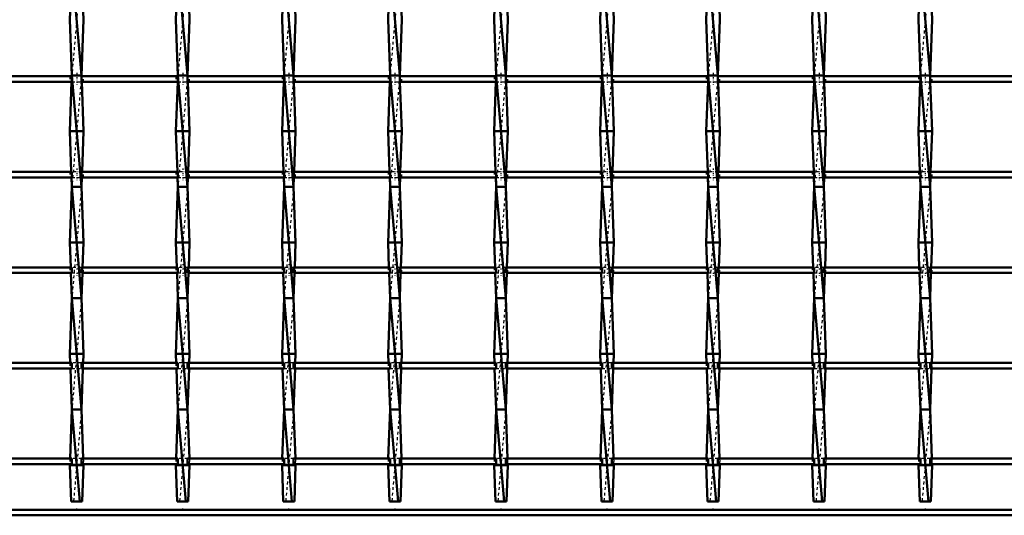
# Model space of a CAD drawing. Header units: millimetres. Extents: x -930 to 585, y -500 to 916.
# Tile 12 of 25: x -173 to 181, y -500 to -322. Entities that reach past the tile are written whole.
import ezdxf

# ---------------------------------------------------------------- set-up
doc = ezdxf.new("R2010")
doc.units = ezdxf.units.MM
doc.linetypes.add('Center', pattern=[1.5, 0.45, -0.5, 0.05, -0.5])
doc.linetypes.add('Dashed', pattern=[2, 1, -1])
for name, color, linetype, lineweight in [('2d ConnectionPoints', 7, 'Continuous', 50), ('AM_0', 7, 'Continuous', 50), ('AM_7', 7, 'Center', 25), ('AM_9', 6, 'Dashed', 25)]:
    doc.layers.add(name, color=color, linetype=linetype, lineweight=lineweight)

# ---------------------------------------------------------------- blocks, each defined once
blk = doc.blocks.new('2_7rf8kte5ty72gj5kdfw2axjxi________0_in_LSSP23034382111100100035010_4')
at = {"layer": 'AM_0'}
for p, q in [((550, -498), (-550, -498)), ((550, -500), (-550, -500))]:
    blk.add_line(p, q, dxfattribs=at)
blk = doc.blocks.new('13_857agc0b6nd892vsafomqtzrg________0_in_LSSP23034382111100100035010_4')
at = {"layer": 'AM_0'}
for p, q in [((-154.13, -302), (-150.67, -342)), ((-154.42, -309.97), (-154.85, -322)), ((-150.38, -309.97), (-149.95, -322)), ((-154.85, -322), (-154.13, -342)), ((-149.95, -322), (-150.67, -342)), ((-154.13, -342), (-154.14, -342.3)), ((-150.67, -342), (-154.13, -342)), ((-154.13, -342), (-150.67, -382)), ((-150.67, -342), (-150.66, -342.3)), ((-154.22, -344.3), (-154.85, -362)), ((-150.58, -344.3), (-149.95, -362)), ((-149.95, -362), (-154.85, -362)), ((-154.85, -362), (-154.33, -376.63)), ((-149.95, -362), (-150.47, -376.63)), ((-154.25, -378.63), (-154.13, -382)), ((-150.55, -378.63), (-150.67, -382)), ((-154.13, -382), (-154.85, -402)), ((-154.13, -382), (-150.67, -422)), ((-150.67, -382), (-154.13, -382)), ((-150.67, -382), (-149.95, -402)), ((-149.95, -402), (-154.85, -402)), ((-154.85, -402), (-154.53, -410.96)), ((-149.95, -402), (-150.27, -410.96)), ((-154.46, -412.96), (-154.13, -422)), ((-150.34, -412.96), (-150.67, -422)), ((-154.13, -422), (-154.85, -442)), ((-150.67, -422), (-154.13, -422)), ((-154.13, -422), (-150.67, -462)), ((-150.67, -422), (-149.95, -442)), ((-149.95, -442), (-154.85, -442)), ((-154.85, -442), (-154.73, -445.29)), ((-149.95, -442), (-150.07, -445.29)), ((-154.66, -447.29), (-154.13, -462)), ((-150.14, -447.29), (-150.67, -462)), ((-154.13, -462), (-154.76, -479.62)), ((-154.13, -462), (-151.27, -495)), ((-150.67, -462), (-154.13, -462)), ((-150.67, -462), (-150.04, -479.62)), ((-154.84, -481.62), (-154.85, -482)), ((-154.85, -482), (-154.38, -495)), ((-149.95, -482), (-154.85, -482)), ((-149.95, -482), (-150.42, -495)), ((-149.96, -481.62), (-149.95, -482)), ((-154.38, -495), (-150.42, -495))]:
    blk.add_line(p, q, dxfattribs=at)
at = {"layer": 'AM_9'}
for p, q in [((-150.67, -302), (-154.13, -342)), ((-154.14, -342.3), (-154.22, -344.3)), ((-150.67, -342), (-154.13, -382)), ((-150.66, -342.3), (-150.58, -344.3)), ((-154.33, -376.63), (-154.25, -378.63)), ((-150.47, -376.63), (-150.55, -378.63)), ((-150.67, -382), (-154.13, -422)), ((-154.53, -410.96), (-154.46, -412.96)), ((-150.27, -410.96), (-150.34, -412.96)), ((-150.67, -422), (-154.13, -462)), ((-154.73, -445.29), (-154.66, -447.29)), ((-150.07, -445.29), (-150.14, -447.29)), ((-150.67, -462), (-153.53, -495)), ((-154.76, -479.62), (-154.84, -481.62)), ((-150.04, -479.62), (-149.96, -481.62))]:
    blk.add_line(p, q, dxfattribs=at)
blk = doc.blocks.new('14_0fg84bdgc0c79ijuahu8h3j0r________0_in_LSSP23034382111100100035010_4')
at = {"layer": 'AM_0'}
for p, q in [((-116.03, -302), (-112.57, -342)), ((-116.32, -309.97), (-116.75, -322)), ((-112.28, -309.97), (-111.85, -322)), ((-116.75, -322), (-116.03, -342)), ((-111.85, -322), (-112.57, -342)), ((-116.03, -342), (-116.04, -342.3)), ((-116.03, -342), (-112.57, -382)), ((-112.57, -342), (-116.03, -342)), ((-112.57, -342), (-112.56, -342.3)), ((-116.12, -344.3), (-116.75, -362)), ((-112.48, -344.3), (-111.85, -362)), ((-116.75, -362), (-116.23, -376.63)), ((-111.85, -362), (-116.75, -362)), ((-111.85, -362), (-112.37, -376.63)), ((-116.15, -378.63), (-116.03, -382)), ((-112.45, -378.63), (-112.57, -382)), ((-116.03, -382), (-116.75, -402)), ((-116.03, -382), (-112.57, -422)), ((-112.57, -382), (-116.03, -382)), ((-112.57, -382), (-111.85, -402)), ((-111.85, -402), (-116.75, -402)), ((-116.75, -402), (-116.43, -410.96)), ((-111.85, -402), (-112.17, -410.96)), ((-116.36, -412.96), (-116.03, -422)), ((-112.24, -412.96), (-112.57, -422)), ((-116.03, -422), (-116.75, -442)), ((-112.57, -422), (-116.03, -422)), ((-116.03, -422), (-112.57, -462)), ((-112.57, -422), (-111.85, -442)), ((-111.85, -442), (-116.75, -442)), ((-116.75, -442), (-116.63, -445.29)), ((-111.85, -442), (-111.97, -445.29)), ((-116.56, -447.29), (-116.03, -462)), ((-112.04, -447.29), (-112.57, -462)), ((-116.03, -462), (-116.66, -479.62)), ((-116.03, -462), (-113.17, -495)), ((-112.57, -462), (-116.03, -462)), ((-112.57, -462), (-111.94, -479.62)), ((-116.74, -481.62), (-116.75, -482)), ((-116.75, -482), (-116.28, -495)), ((-111.85, -482), (-116.75, -482)), ((-111.85, -482), (-112.32, -495)), ((-111.86, -481.62), (-111.85, -482)), ((-116.28, -495), (-112.32, -495))]:
    blk.add_line(p, q, dxfattribs=at)
at = {"layer": 'AM_9'}
for p, q in [((-112.57, -302), (-116.03, -342)), ((-116.04, -342.3), (-116.12, -344.3)), ((-112.57, -342), (-116.03, -382)), ((-112.56, -342.3), (-112.48, -344.3)), ((-116.23, -376.63), (-116.15, -378.63)), ((-112.37, -376.63), (-112.45, -378.63)), ((-112.57, -382), (-116.03, -422)), ((-116.43, -410.96), (-116.36, -412.96)), ((-112.17, -410.96), (-112.24, -412.96)), ((-112.57, -422), (-116.03, -462)), ((-116.63, -445.29), (-116.56, -447.29)), ((-111.97, -445.29), (-112.04, -447.29)), ((-112.57, -462), (-115.43, -495)), ((-116.66, -479.62), (-116.74, -481.62)), ((-111.94, -479.62), (-111.86, -481.62))]:
    blk.add_line(p, q, dxfattribs=at)
blk = doc.blocks.new('15_kzcg2vv6zhe4bvednygcnb1pd________0_in_LSSP23034382111100100035010_4')
at = {"layer": 'AM_0'}
for p, q in [((-77.93, -302), (-74.47, -342)), ((-78.22, -309.97), (-78.65, -322)), ((-74.18, -309.97), (-73.75, -322)), ((-78.65, -322), (-77.93, -342)), ((-73.75, -322), (-74.47, -342)), ((-77.93, -342), (-77.94, -342.3)), ((-77.93, -342), (-74.47, -382)), ((-74.47, -342), (-77.93, -342)), ((-74.47, -342), (-74.46, -342.3)), ((-78.02, -344.3), (-78.65, -362)), ((-74.38, -344.3), (-73.75, -362)), ((-78.65, -362), (-78.13, -376.63)), ((-73.75, -362), (-78.65, -362)), ((-73.75, -362), (-74.27, -376.63)), ((-78.05, -378.63), (-77.93, -382)), ((-74.35, -378.63), (-74.47, -382)), ((-77.93, -382), (-78.65, -402)), ((-77.93, -382), (-74.47, -422)), ((-74.47, -382), (-77.93, -382)), ((-74.47, -382), (-73.75, -402)), ((-78.65, -402), (-78.33, -410.96)), ((-73.75, -402), (-78.65, -402)), ((-73.75, -402), (-74.07, -410.96)), ((-78.26, -412.96), (-77.93, -422)), ((-74.14, -412.96), (-74.47, -422)), ((-77.93, -422), (-78.65, -442)), ((-77.93, -422), (-74.47, -462)), ((-74.47, -422), (-77.93, -422)), ((-74.47, -422), (-73.75, -442)), ((-73.75, -442), (-78.65, -442)), ((-78.65, -442), (-78.53, -445.29)), ((-73.75, -442), (-73.87, -445.29)), ((-78.46, -447.29), (-77.93, -462)), ((-73.94, -447.29), (-74.47, -462)), ((-77.93, -462), (-78.56, -479.62)), ((-77.93, -462), (-75.07, -495)), ((-74.47, -462), (-77.93, -462)), ((-74.47, -462), (-73.84, -479.62)), ((-78.64, -481.62), (-78.65, -482)), ((-78.65, -482), (-78.18, -495)), ((-73.75, -482), (-78.65, -482)), ((-73.75, -482), (-74.22, -495)), ((-73.76, -481.62), (-73.75, -482)), ((-78.18, -495), (-74.22, -495))]:
    blk.add_line(p, q, dxfattribs=at)
at = {"layer": 'AM_9'}
for p, q in [((-74.47, -302), (-77.93, -342)), ((-77.94, -342.3), (-78.02, -344.3)), ((-74.47, -342), (-77.93, -382)), ((-74.46, -342.3), (-74.38, -344.3)), ((-78.13, -376.63), (-78.05, -378.63)), ((-74.27, -376.63), (-74.35, -378.63)), ((-74.47, -382), (-77.93, -422)), ((-78.33, -410.96), (-78.26, -412.96)), ((-74.07, -410.96), (-74.14, -412.96)), ((-74.47, -422), (-77.93, -462)), ((-78.53, -445.29), (-78.46, -447.29)), ((-73.87, -445.29), (-73.94, -447.29)), ((-74.47, -462), (-77.33, -495)), ((-78.56, -479.62), (-78.64, -481.62)), ((-73.84, -479.62), (-73.76, -481.62))]:
    blk.add_line(p, q, dxfattribs=at)
blk = doc.blocks.new('16_ru0retgwefgfa69qtv8vj6gcc________0_in_LSSP23034382111100100035010_4')
at = {"layer": 'AM_0'}
for p, q in [((-39.83, -302), (-36.37, -342)), ((-40.12, -309.97), (-40.55, -322)), ((-36.08, -309.97), (-35.65, -322)), ((-40.55, -322), (-39.83, -342)), ((-35.65, -322), (-36.37, -342)), ((-39.83, -342), (-39.84, -342.3)), ((-39.83, -342), (-36.37, -382)), ((-36.37, -342), (-39.83, -342)), ((-36.37, -342), (-36.36, -342.3)), ((-39.92, -344.3), (-40.55, -362)), ((-36.28, -344.3), (-35.65, -362)), ((-40.55, -362), (-40.03, -376.63)), ((-35.65, -362), (-40.55, -362)), ((-35.65, -362), (-36.17, -376.63)), ((-39.95, -378.63), (-39.83, -382)), ((-36.25, -378.63), (-36.37, -382)), ((-39.83, -382), (-40.55, -402)), ((-39.83, -382), (-36.37, -422)), ((-36.37, -382), (-39.83, -382)), ((-36.37, -382), (-35.65, -402)), ((-35.65, -402), (-40.55, -402)), ((-40.55, -402), (-40.23, -410.96)), ((-35.65, -402), (-35.97, -410.96)), ((-40.16, -412.96), (-39.83, -422)), ((-36.04, -412.96), (-36.37, -422)), ((-39.83, -422), (-40.55, -442)), ((-39.83, -422), (-36.37, -462)), ((-36.37, -422), (-39.83, -422)), ((-36.37, -422), (-35.65, -442)), ((-35.65, -442), (-40.55, -442)), ((-40.55, -442), (-40.43, -445.29)), ((-35.65, -442), (-35.77, -445.29)), ((-40.36, -447.29), (-39.83, -462)), ((-35.84, -447.29), (-36.37, -462)), ((-39.83, -462), (-40.46, -479.62)), ((-39.83, -462), (-36.97, -495)), ((-36.37, -462), (-39.83, -462)), ((-36.37, -462), (-35.74, -479.62)), ((-40.54, -481.62), (-40.55, -482)), ((-40.55, -482), (-40.08, -495)), ((-35.65, -482), (-40.55, -482)), ((-35.65, -482), (-36.12, -495)), ((-35.66, -481.62), (-35.65, -482)), ((-40.08, -495), (-36.12, -495))]:
    blk.add_line(p, q, dxfattribs=at)
at = {"layer": 'AM_9'}
for p, q in [((-36.37, -302), (-39.83, -342)), ((-39.84, -342.3), (-39.92, -344.3)), ((-36.37, -342), (-39.83, -382)), ((-36.36, -342.3), (-36.28, -344.3)), ((-40.03, -376.63), (-39.95, -378.63)), ((-36.17, -376.63), (-36.25, -378.63)), ((-36.37, -382), (-39.83, -422)), ((-40.23, -410.96), (-40.16, -412.96)), ((-35.97, -410.96), (-36.04, -412.96)), ((-36.37, -422), (-39.83, -462)), ((-40.43, -445.29), (-40.36, -447.29)), ((-35.77, -445.29), (-35.84, -447.29)), ((-36.37, -462), (-39.23, -495)), ((-40.46, -479.62), (-40.54, -481.62)), ((-35.74, -479.62), (-35.66, -481.62))]:
    blk.add_line(p, q, dxfattribs=at)
blk = doc.blocks.new('17_y8klgpx02dx07iu63g2os184g________0_in_LSSP23034382111100100035010_4')
at = {"layer": 'AM_0'}
for p, q in [((-1.73, -302), (1.73, -342)), ((-2.02, -309.97), (-2.45, -322)), ((2.02, -309.97), (2.45, -322)), ((-2.45, -322), (-1.73, -342)), ((2.45, -322), (1.73, -342)), ((-1.73, -342), (-1.74, -342.3)), ((-1.73, -342), (1.73, -382)), ((1.73, -342), (-1.73, -342)), ((1.73, -342), (1.74, -342.3)), ((-1.82, -344.3), (-2.45, -362)), ((1.82, -344.3), (2.45, -362)), ((-2.45, -362), (-1.93, -376.63)), ((2.45, -362), (-2.45, -362)), ((2.45, -362), (1.93, -376.63)), ((-1.85, -378.63), (-1.73, -382)), ((1.85, -378.63), (1.73, -382)), ((-1.73, -382), (-2.45, -402)), ((-1.73, -382), (1.73, -422)), ((1.73, -382), (-1.73, -382)), ((1.73, -382), (2.45, -402)), ((-2.45, -402), (-2.13, -410.96)), ((2.45, -402), (-2.45, -402)), ((2.45, -402), (2.13, -410.96)), ((-2.06, -412.96), (-1.73, -422)), ((2.06, -412.96), (1.73, -422)), ((-1.73, -422), (-2.45, -442)), ((1.73, -422), (-1.73, -422)), ((-1.73, -422), (1.73, -462)), ((1.73, -422), (2.45, -442)), ((-2.45, -442), (-2.33, -445.29)), ((2.45, -442), (-2.45, -442)), ((2.45, -442), (2.33, -445.29)), ((-2.26, -447.29), (-1.73, -462)), ((2.26, -447.29), (1.73, -462)), ((-1.73, -462), (-2.36, -479.62)), ((-1.73, -462), (1.13, -495)), ((1.73, -462), (-1.73, -462)), ((1.73, -462), (2.36, -479.62)), ((-2.44, -481.62), (-2.45, -482)), ((2.45, -482), (-2.45, -482)), ((-2.45, -482), (-1.98, -495)), ((2.45, -482), (1.98, -495)), ((2.44, -481.62), (2.45, -482)), ((-1.98, -495), (1.98, -495))]:
    blk.add_line(p, q, dxfattribs=at)
at = {"layer": 'AM_9'}
for p, q in [((1.73, -302), (-1.73, -342)), ((-1.74, -342.3), (-1.82, -344.3)), ((1.73, -342), (-1.73, -382)), ((1.74, -342.3), (1.82, -344.3)), ((-1.93, -376.63), (-1.85, -378.63)), ((1.93, -376.63), (1.85, -378.63)), ((1.73, -382), (-1.73, -422)), ((-2.13, -410.96), (-2.06, -412.96)), ((2.13, -410.96), (2.06, -412.96)), ((1.73, -422), (-1.73, -462)), ((-2.33, -445.29), (-2.26, -447.29)), ((2.33, -445.29), (2.26, -447.29)), ((1.73, -462), (-1.13, -495)), ((-2.36, -479.62), (-2.44, -481.62)), ((2.36, -479.62), (2.44, -481.62))]:
    blk.add_line(p, q, dxfattribs=at)
blk = doc.blocks.new('18_2ypgmlldtijkns3q4vn2z7ztd________0_in_LSSP23034382111100100035010_4')
at = {"layer": 'AM_0'}
for p, q in [((36.37, -302), (39.83, -342)), ((36.08, -309.97), (35.65, -322)), ((40.12, -309.97), (40.55, -322)), ((35.65, -322), (36.37, -342)), ((40.55, -322), (39.83, -342)), ((36.37, -342), (36.36, -342.3)), ((39.83, -342), (36.37, -342)), ((36.37, -342), (39.83, -382)), ((39.83, -342), (39.84, -342.3)), ((36.28, -344.3), (35.65, -362)), ((39.92, -344.3), (40.55, -362)), ((40.55, -362), (35.65, -362)), ((35.65, -362), (36.17, -376.63)), ((40.55, -362), (40.03, -376.63)), ((36.25, -378.63), (36.37, -382)), ((39.95, -378.63), (39.83, -382)), ((36.37, -382), (35.65, -402)), ((36.37, -382), (39.83, -422)), ((39.83, -382), (36.37, -382)), ((39.83, -382), (40.55, -402)), ((40.55, -402), (35.65, -402)), ((35.65, -402), (35.97, -410.96)), ((40.55, -402), (40.23, -410.96)), ((36.04, -412.96), (36.37, -422)), ((40.16, -412.96), (39.83, -422)), ((36.37, -422), (35.65, -442)), ((39.83, -422), (36.37, -422)), ((36.37, -422), (39.83, -462)), ((39.83, -422), (40.55, -442)), ((40.55, -442), (35.65, -442)), ((35.65, -442), (35.77, -445.29)), ((40.55, -442), (40.43, -445.29)), ((35.84, -447.29), (36.37, -462)), ((40.36, -447.29), (39.83, -462)), ((36.37, -462), (35.74, -479.62)), ((36.37, -462), (39.23, -495)), ((39.83, -462), (36.37, -462)), ((39.83, -462), (40.46, -479.62)), ((35.66, -481.62), (35.65, -482)), ((35.65, -482), (36.12, -495)), ((40.55, -482), (35.65, -482)), ((40.55, -482), (40.08, -495)), ((40.54, -481.62), (40.55, -482)), ((36.12, -495), (40.08, -495))]:
    blk.add_line(p, q, dxfattribs=at)
at = {"layer": 'AM_9'}
for p, q in [((39.83, -302), (36.37, -342)), ((36.36, -342.3), (36.28, -344.3)), ((39.83, -342), (36.37, -382)), ((39.84, -342.3), (39.92, -344.3)), ((36.17, -376.63), (36.25, -378.63)), ((40.03, -376.63), (39.95, -378.63)), ((39.83, -382), (36.37, -422)), ((35.97, -410.96), (36.04, -412.96)), ((40.23, -410.96), (40.16, -412.96)), ((39.83, -422), (36.37, -462)), ((35.77, -445.29), (35.84, -447.29)), ((40.43, -445.29), (40.36, -447.29)), ((39.83, -462), (36.97, -495)), ((35.74, -479.62), (35.66, -481.62)), ((40.46, -479.62), (40.54, -481.62))]:
    blk.add_line(p, q, dxfattribs=at)
blk = doc.blocks.new('19_yfbwca1wkk5qck04qfk0vvu6i________0_in_LSSP23034382111100100035010_4')
at = {"layer": 'AM_0'}
for p, q in [((74.47, -302), (77.93, -342)), ((74.18, -309.97), (73.75, -322)), ((78.22, -309.97), (78.65, -322)), ((73.75, -322), (74.47, -342)), ((78.65, -322), (77.93, -342)), ((74.47, -342), (74.46, -342.3)), ((74.47, -342), (77.93, -382)), ((77.93, -342), (74.47, -342)), ((77.93, -342), (77.94, -342.3)), ((74.38, -344.3), (73.75, -362)), ((78.02, -344.3), (78.65, -362)), ((73.75, -362), (74.27, -376.63)), ((78.65, -362), (73.75, -362)), ((78.65, -362), (78.13, -376.63)), ((74.35, -378.63), (74.47, -382)), ((78.05, -378.63), (77.93, -382)), ((74.47, -382), (73.75, -402)), ((74.47, -382), (77.93, -422)), ((77.93, -382), (74.47, -382)), ((77.93, -382), (78.65, -402)), ((73.75, -402), (74.07, -410.96)), ((78.65, -402), (73.75, -402)), ((78.65, -402), (78.33, -410.96)), ((74.14, -412.96), (74.47, -422)), ((78.26, -412.96), (77.93, -422)), ((74.47, -422), (73.75, -442)), ((74.47, -422), (77.93, -462)), ((77.93, -422), (74.47, -422)), ((77.93, -422), (78.65, -442)), ((73.75, -442), (73.87, -445.29)), ((78.65, -442), (73.75, -442)), ((78.65, -442), (78.53, -445.29)), ((73.94, -447.29), (74.47, -462)), ((78.46, -447.29), (77.93, -462)), ((74.47, -462), (73.84, -479.62)), ((74.47, -462), (77.33, -495)), ((77.93, -462), (74.47, -462)), ((77.93, -462), (78.56, -479.62)), ((73.76, -481.62), (73.75, -482)), ((78.65, -482), (73.75, -482)), ((73.75, -482), (74.22, -495)), ((78.65, -482), (78.18, -495)), ((78.64, -481.62), (78.65, -482)), ((74.22, -495), (78.18, -495))]:
    blk.add_line(p, q, dxfattribs=at)
at = {"layer": 'AM_9'}
for p, q in [((77.93, -302), (74.47, -342)), ((74.46, -342.3), (74.38, -344.3)), ((77.93, -342), (74.47, -382)), ((77.94, -342.3), (78.02, -344.3)), ((74.27, -376.63), (74.35, -378.63)), ((78.13, -376.63), (78.05, -378.63)), ((77.93, -382), (74.47, -422)), ((74.07, -410.96), (74.14, -412.96)), ((78.33, -410.96), (78.26, -412.96)), ((77.93, -422), (74.47, -462)), ((73.87, -445.29), (73.94, -447.29)), ((78.53, -445.29), (78.46, -447.29)), ((77.93, -462), (75.07, -495)), ((73.84, -479.62), (73.76, -481.62)), ((78.56, -479.62), (78.64, -481.62))]:
    blk.add_line(p, q, dxfattribs=at)
blk = doc.blocks.new('20_ydg420c86v2fh1b92hn2n9zwo________0_in_LSSP23034382111100100035010_4')
at = {"layer": 'AM_0'}
for p, q in [((112.57, -302), (116.03, -342)), ((112.28, -309.97), (111.85, -322)), ((116.32, -309.97), (116.75, -322)), ((111.85, -322), (112.57, -342)), ((116.75, -322), (116.03, -342)), ((112.57, -342), (112.56, -342.3)), ((116.03, -342), (112.57, -342)), ((112.57, -342), (116.03, -382)), ((116.03, -342), (116.04, -342.3)), ((112.48, -344.3), (111.85, -362)), ((116.12, -344.3), (116.75, -362)), ((116.75, -362), (111.85, -362)), ((111.85, -362), (112.37, -376.63)), ((116.75, -362), (116.23, -376.63)), ((112.45, -378.63), (112.57, -382)), ((116.15, -378.63), (116.03, -382)), ((112.57, -382), (111.85, -402)), ((112.57, -382), (116.03, -422)), ((116.03, -382), (112.57, -382)), ((116.03, -382), (116.75, -402)), ((116.75, -402), (111.85, -402)), ((111.85, -402), (112.17, -410.96)), ((116.75, -402), (116.43, -410.96)), ((112.24, -412.96), (112.57, -422)), ((116.36, -412.96), (116.03, -422)), ((112.57, -422), (111.85, -442)), ((112.57, -422), (116.03, -462)), ((116.03, -422), (112.57, -422)), ((116.03, -422), (116.75, -442)), ((116.75, -442), (111.85, -442)), ((111.85, -442), (111.97, -445.29)), ((116.75, -442), (116.63, -445.29)), ((112.04, -447.29), (112.57, -462)), ((116.56, -447.29), (116.03, -462)), ((112.57, -462), (111.94, -479.62)), ((112.57, -462), (115.43, -495)), ((116.03, -462), (112.57, -462)), ((116.03, -462), (116.66, -479.62)), ((111.86, -481.62), (111.85, -482)), ((111.85, -482), (112.32, -495)), ((116.75, -482), (111.85, -482)), ((116.75, -482), (116.28, -495)), ((116.74, -481.62), (116.75, -482)), ((112.32, -495), (116.28, -495))]:
    blk.add_line(p, q, dxfattribs=at)
at = {"layer": 'AM_9'}
for p, q in [((116.03, -302), (112.57, -342)), ((112.56, -342.3), (112.48, -344.3)), ((116.03, -342), (112.57, -382)), ((116.04, -342.3), (116.12, -344.3)), ((112.37, -376.63), (112.45, -378.63)), ((116.23, -376.63), (116.15, -378.63)), ((116.03, -382), (112.57, -422)), ((112.17, -410.96), (112.24, -412.96)), ((116.43, -410.96), (116.36, -412.96)), ((116.03, -422), (112.57, -462)), ((111.97, -445.29), (112.04, -447.29)), ((116.63, -445.29), (116.56, -447.29)), ((116.03, -462), (113.17, -495)), ((111.94, -479.62), (111.86, -481.62)), ((116.66, -479.62), (116.74, -481.62))]:
    blk.add_line(p, q, dxfattribs=at)
blk = doc.blocks.new('21_8ge56k94yb9tw965pll78z73f________0_in_LSSP23034382111100100035010_4')
at = {"layer": 'AM_0'}
for p, q in [((150.67, -302), (154.13, -342)), ((150.38, -309.97), (149.95, -322)), ((154.42, -309.97), (154.85, -322)), ((149.95, -322), (150.67, -342)), ((154.85, -322), (154.13, -342)), ((150.67, -342), (150.66, -342.3)), ((150.67, -342), (154.13, -382)), ((154.13, -342), (150.67, -342)), ((154.13, -342), (154.14, -342.3)), ((150.58, -344.3), (149.95, -362)), ((154.22, -344.3), (154.85, -362)), ((149.95, -362), (150.47, -376.63)), ((154.85, -362), (149.95, -362)), ((154.85, -362), (154.33, -376.63)), ((150.55, -378.63), (150.67, -382)), ((154.25, -378.63), (154.13, -382)), ((150.67, -382), (149.95, -402)), ((150.67, -382), (154.13, -422)), ((154.13, -382), (150.67, -382)), ((154.13, -382), (154.85, -402)), ((154.85, -402), (149.95, -402)), ((149.95, -402), (150.27, -410.96)), ((154.85, -402), (154.53, -410.96)), ((150.34, -412.96), (150.67, -422)), ((154.46, -412.96), (154.13, -422)), ((150.67, -422), (149.95, -442)), ((150.67, -422), (154.13, -462)), ((154.13, -422), (150.67, -422)), ((154.13, -422), (154.85, -442)), ((154.85, -442), (149.95, -442)), ((149.95, -442), (150.07, -445.29)), ((154.85, -442), (154.73, -445.29)), ((150.14, -447.29), (150.67, -462)), ((154.66, -447.29), (154.13, -462)), ((150.67, -462), (150.04, -479.62)), ((150.67, -462), (153.53, -495)), ((154.13, -462), (150.67, -462)), ((154.13, -462), (154.76, -479.62)), ((149.96, -481.62), (149.95, -482)), ((154.85, -482), (149.95, -482)), ((149.95, -482), (150.42, -495)), ((154.85, -482), (154.38, -495)), ((154.84, -481.62), (154.85, -482)), ((150.42, -495), (154.38, -495))]:
    blk.add_line(p, q, dxfattribs=at)
at = {"layer": 'AM_9'}
for p, q in [((154.13, -302), (150.67, -342)), ((150.66, -342.3), (150.58, -344.3)), ((154.13, -342), (150.67, -382)), ((154.14, -342.3), (154.22, -344.3)), ((150.47, -376.63), (150.55, -378.63)), ((154.33, -376.63), (154.25, -378.63)), ((154.13, -382), (150.67, -422)), ((150.27, -410.96), (150.34, -412.96)), ((154.53, -410.96), (154.46, -412.96)), ((154.13, -422), (150.67, -462)), ((150.07, -445.29), (150.14, -447.29)), ((154.73, -445.29), (154.66, -447.29)), ((154.13, -462), (151.27, -495)), ((150.04, -479.62), (149.96, -481.62)), ((154.76, -479.62), (154.84, -481.62))]:
    blk.add_line(p, q, dxfattribs=at)
blk = doc.blocks.new('33_1kmqe0204bz4eq1nido0oq9sq________0_in_LSSP23034382111100100035010_4')
at = {"layer": 'AM_0'}
for p, q in [((-154.13, -479.62), (-188.77, -479.62)), ((-154.13, -479.62), (-154.13, -481.62)), ((-116.03, -479.62), (-150.67, -479.62)), ((-150.67, -481.62), (-150.67, -479.62)), ((-116.03, -479.62), (-116.03, -481.62)), ((-112.57, -481.62), (-112.57, -479.62)), ((-77.93, -479.62), (-112.57, -479.62)), ((-77.93, -479.62), (-77.93, -481.62)), ((-74.47, -481.62), (-74.47, -479.62)), ((-39.83, -479.62), (-74.47, -479.62)), ((-39.83, -479.62), (-39.83, -481.62)), ((-36.37, -481.62), (-36.37, -479.62)), ((-1.73, -479.62), (-36.37, -479.62)), ((-1.73, -479.62), (-1.73, -481.62)), ((1.73, -481.62), (1.73, -479.62)), ((36.37, -479.62), (1.73, -479.62)), ((36.37, -479.62), (36.37, -481.62)), ((39.83, -481.62), (39.83, -479.62)), ((74.47, -479.62), (39.83, -479.62)), ((74.47, -479.62), (74.47, -481.62)), ((77.93, -481.62), (77.93, -479.62)), ((112.57, -479.62), (77.93, -479.62)), ((112.57, -479.62), (112.57, -481.62)), ((150.67, -479.62), (116.03, -479.62)), ((116.03, -481.62), (116.03, -479.62)), ((150.67, -479.62), (150.67, -481.62)), ((188.77, -479.62), (154.13, -479.62)), ((154.13, -481.62), (154.13, -479.62)), ((-154.13, -481.62), (-188.77, -481.62)), ((-116.03, -481.62), (-150.67, -481.62)), ((-77.93, -481.62), (-112.57, -481.62)), ((-39.83, -481.62), (-74.47, -481.62)), ((-1.73, -481.62), (-36.37, -481.62)), ((36.37, -481.62), (1.73, -481.62)), ((74.47, -481.62), (39.83, -481.62)), ((112.57, -481.62), (77.93, -481.62)), ((150.67, -481.62), (116.03, -481.62)), ((188.77, -481.62), (154.13, -481.62))]:
    blk.add_line(p, q, dxfattribs=at)
at = {"layer": 'AM_7'}
for p, q in [((-152.4, -478.42), (-152.4, -482.82)), ((-114.3, -478.42), (-114.3, -482.82)), ((-76.2, -478.42), (-76.2, -482.82)), ((-38.1, -478.42), (-38.1, -482.82)), ((0, -478.42), (0, -482.82)), ((38.1, -478.42), (38.1, -482.82)), ((76.2, -478.42), (76.2, -482.82)), ((114.3, -478.42), (114.3, -482.82)), ((152.4, -478.42), (152.4, -482.82))]:
    blk.add_line(p, q, dxfattribs=at)
at = {"layer": 'AM_9'}
for p, q in [((-154.85, -479.62), (-154.85, -481.62)), ((-150.67, -479.62), (-154.13, -479.62)), ((-149.95, -481.62), (-149.95, -479.62)), ((-116.75, -479.62), (-116.75, -481.62)), ((-112.57, -479.62), (-116.03, -479.62)), ((-111.85, -481.62), (-111.85, -479.62)), ((-78.65, -479.62), (-78.65, -481.62)), ((-74.47, -479.62), (-77.93, -479.62)), ((-73.75, -481.62), (-73.75, -479.62)), ((-40.55, -479.62), (-40.55, -481.62)), ((-36.37, -479.62), (-39.83, -479.62)), ((-35.65, -481.62), (-35.65, -479.62)), ((-2.45, -479.62), (-2.45, -481.62)), ((1.73, -479.62), (-1.73, -479.62)), ((2.45, -481.62), (2.45, -479.62)), ((35.65, -479.62), (35.65, -481.62)), ((39.83, -479.62), (36.37, -479.62)), ((40.55, -481.62), (40.55, -479.62)), ((73.75, -479.62), (73.75, -481.62)), ((77.93, -479.62), (74.47, -479.62)), ((78.65, -481.62), (78.65, -479.62)), ((111.85, -479.62), (111.85, -481.62)), ((116.03, -479.62), (112.57, -479.62)), ((116.75, -481.62), (116.75, -479.62)), ((149.95, -479.62), (149.95, -481.62)), ((154.13, -479.62), (150.67, -479.62)), ((154.85, -481.62), (154.85, -479.62)), ((-154.13, -481.62), (-150.67, -481.62)), ((-116.03, -481.62), (-112.57, -481.62)), ((-77.93, -481.62), (-74.47, -481.62)), ((-39.83, -481.62), (-36.37, -481.62)), ((-1.73, -481.62), (1.73, -481.62)), ((36.37, -481.62), (39.83, -481.62)), ((74.47, -481.62), (77.93, -481.62)), ((112.57, -481.62), (116.03, -481.62)), ((150.67, -481.62), (154.13, -481.62))]:
    blk.add_line(p, q, dxfattribs=at)
blk = doc.blocks.new('34_hcaqfedcw6oy73ocutk1jsp0m________0_in_LSSP23034382111100100035010_4')
at = {"layer": 'AM_0'}
for p, q in [((-154.13, -445.29), (-188.77, -445.29)), ((-154.13, -445.29), (-154.13, -447.29)), ((-116.03, -445.29), (-150.67, -445.29)), ((-150.67, -447.29), (-150.67, -445.29)), ((-116.03, -445.29), (-116.03, -447.29)), ((-112.57, -447.29), (-112.57, -445.29)), ((-77.93, -445.29), (-112.57, -445.29)), ((-77.93, -445.29), (-77.93, -447.29)), ((-74.47, -447.29), (-74.47, -445.29)), ((-39.83, -445.29), (-74.47, -445.29)), ((-39.83, -445.29), (-39.83, -447.29)), ((-36.37, -447.29), (-36.37, -445.29)), ((-1.73, -445.29), (-36.37, -445.29)), ((-1.73, -445.29), (-1.73, -447.29)), ((1.73, -447.29), (1.73, -445.29)), ((36.37, -445.29), (1.73, -445.29)), ((36.37, -445.29), (36.37, -447.29)), ((39.83, -447.29), (39.83, -445.29)), ((74.47, -445.29), (39.83, -445.29)), ((74.47, -445.29), (74.47, -447.29)), ((77.93, -447.29), (77.93, -445.29)), ((112.57, -445.29), (77.93, -445.29)), ((112.57, -445.29), (112.57, -447.29)), ((116.03, -447.29), (116.03, -445.29)), ((150.67, -445.29), (116.03, -445.29)), ((150.67, -445.29), (150.67, -447.29)), ((188.77, -445.29), (154.13, -445.29)), ((154.13, -447.29), (154.13, -445.29)), ((-154.13, -447.29), (-188.77, -447.29)), ((-116.03, -447.29), (-150.67, -447.29)), ((-77.93, -447.29), (-112.57, -447.29)), ((-39.83, -447.29), (-74.47, -447.29)), ((-1.73, -447.29), (-36.37, -447.29)), ((36.37, -447.29), (1.73, -447.29)), ((74.47, -447.29), (39.83, -447.29)), ((112.57, -447.29), (77.93, -447.29)), ((150.67, -447.29), (116.03, -447.29)), ((188.77, -447.29), (154.13, -447.29))]:
    blk.add_line(p, q, dxfattribs=at)
at = {"layer": 'AM_7'}
for p, q in [((-152.4, -444.09), (-152.4, -448.49)), ((-114.3, -444.09), (-114.3, -448.49)), ((-76.2, -444.09), (-76.2, -448.49)), ((-38.1, -444.09), (-38.1, -448.49)), ((0, -444.09), (0, -448.49)), ((38.1, -444.09), (38.1, -448.49)), ((76.2, -444.09), (76.2, -448.49)), ((114.3, -444.09), (114.3, -448.49)), ((152.4, -444.09), (152.4, -448.49))]:
    blk.add_line(p, q, dxfattribs=at)
at = {"layer": 'AM_9'}
for p, q in [((-154.85, -445.29), (-154.85, -447.29)), ((-150.67, -445.29), (-154.13, -445.29)), ((-149.95, -447.29), (-149.95, -445.29)), ((-116.75, -445.29), (-116.75, -447.29)), ((-112.57, -445.29), (-116.03, -445.29)), ((-111.85, -447.29), (-111.85, -445.29)), ((-78.65, -445.29), (-78.65, -447.29)), ((-74.47, -445.29), (-77.93, -445.29)), ((-73.75, -447.29), (-73.75, -445.29)), ((-40.55, -445.29), (-40.55, -447.29)), ((-36.37, -445.29), (-39.83, -445.29)), ((-35.65, -447.29), (-35.65, -445.29)), ((-2.45, -445.29), (-2.45, -447.29)), ((1.73, -445.29), (-1.73, -445.29)), ((2.45, -447.29), (2.45, -445.29)), ((35.65, -445.29), (35.65, -447.29)), ((39.83, -445.29), (36.37, -445.29)), ((40.55, -447.29), (40.55, -445.29)), ((73.75, -445.29), (73.75, -447.29)), ((77.93, -445.29), (74.47, -445.29)), ((78.65, -447.29), (78.65, -445.29)), ((111.85, -445.29), (111.85, -447.29)), ((116.03, -445.29), (112.57, -445.29)), ((116.75, -447.29), (116.75, -445.29)), ((149.95, -445.29), (149.95, -447.29)), ((154.13, -445.29), (150.67, -445.29)), ((154.85, -447.29), (154.85, -445.29)), ((-154.13, -447.29), (-150.67, -447.29)), ((-116.03, -447.29), (-112.57, -447.29)), ((-77.93, -447.29), (-74.47, -447.29)), ((-39.83, -447.29), (-36.37, -447.29)), ((-1.73, -447.29), (1.73, -447.29)), ((36.37, -447.29), (39.83, -447.29)), ((74.47, -447.29), (77.93, -447.29)), ((112.57, -447.29), (116.03, -447.29)), ((150.67, -447.29), (154.13, -447.29))]:
    blk.add_line(p, q, dxfattribs=at)
blk = doc.blocks.new('35_3dlqwdbxcsgxnsev2hzb5lxrh________0_in_LSSP23034382111100100035010_4')
at = {"layer": 'AM_0'}
for p, q in [((-154.13, -410.96), (-188.77, -410.96)), ((-154.13, -412.96), (-188.77, -412.96)), ((-154.13, -410.96), (-154.13, -412.96)), ((-150.67, -412.96), (-150.67, -410.96)), ((-116.03, -410.96), (-150.67, -410.96)), ((-116.03, -412.96), (-150.67, -412.96)), ((-116.03, -410.96), (-116.03, -412.96)), ((-112.57, -412.96), (-112.57, -410.96)), ((-77.93, -410.96), (-112.57, -410.96)), ((-77.93, -412.96), (-112.57, -412.96)), ((-77.93, -410.96), (-77.93, -412.96)), ((-74.47, -412.96), (-74.47, -410.96)), ((-39.83, -410.96), (-74.47, -410.96)), ((-39.83, -412.96), (-74.47, -412.96)), ((-39.83, -410.96), (-39.83, -412.96)), ((-36.37, -412.96), (-36.37, -410.96)), ((-1.73, -410.96), (-36.37, -410.96)), ((-1.73, -412.96), (-36.37, -412.96)), ((-1.73, -410.96), (-1.73, -412.96)), ((1.73, -412.96), (1.73, -410.96)), ((36.37, -410.96), (1.73, -410.96)), ((36.37, -412.96), (1.73, -412.96)), ((36.37, -410.96), (36.37, -412.96)), ((39.83, -412.96), (39.83, -410.96)), ((74.47, -410.96), (39.83, -410.96)), ((74.47, -412.96), (39.83, -412.96)), ((74.47, -410.96), (74.47, -412.96)), ((77.93, -412.96), (77.93, -410.96)), ((112.57, -410.96), (77.93, -410.96)), ((112.57, -412.96), (77.93, -412.96)), ((112.57, -410.96), (112.57, -412.96)), ((116.03, -412.96), (116.03, -410.96)), ((150.67, -410.96), (116.03, -410.96)), ((150.67, -412.96), (116.03, -412.96)), ((150.67, -410.96), (150.67, -412.96)), ((188.77, -410.96), (154.13, -410.96)), ((154.13, -412.96), (154.13, -410.96)), ((188.77, -412.96), (154.13, -412.96))]:
    blk.add_line(p, q, dxfattribs=at)
at = {"layer": 'AM_7'}
for p, q in [((-152.4, -409.76), (-152.4, -414.16)), ((-114.3, -409.76), (-114.3, -414.16)), ((-76.2, -409.76), (-76.2, -414.16)), ((-38.1, -409.76), (-38.1, -414.16)), ((0, -409.76), (0, -414.16)), ((38.1, -409.76), (38.1, -414.16)), ((76.2, -409.76), (76.2, -414.16)), ((114.3, -409.76), (114.3, -414.16)), ((152.4, -409.76), (152.4, -414.16))]:
    blk.add_line(p, q, dxfattribs=at)
at = {"layer": 'AM_9'}
for p, q in [((-154.85, -410.96), (-154.85, -412.96)), ((-150.67, -410.96), (-154.13, -410.96)), ((-154.13, -412.96), (-150.67, -412.96)), ((-149.95, -412.96), (-149.95, -410.96)), ((-116.75, -410.96), (-116.75, -412.96)), ((-112.57, -410.96), (-116.03, -410.96)), ((-116.03, -412.96), (-112.57, -412.96)), ((-111.85, -412.96), (-111.85, -410.96)), ((-78.65, -410.96), (-78.65, -412.96)), ((-74.47, -410.96), (-77.93, -410.96)), ((-77.93, -412.96), (-74.47, -412.96)), ((-73.75, -412.96), (-73.75, -410.96)), ((-40.55, -410.96), (-40.55, -412.96)), ((-36.37, -410.96), (-39.83, -410.96)), ((-39.83, -412.96), (-36.37, -412.96)), ((-35.65, -412.96), (-35.65, -410.96)), ((-2.45, -410.96), (-2.45, -412.96)), ((1.73, -410.96), (-1.73, -410.96)), ((-1.73, -412.96), (1.73, -412.96)), ((2.45, -412.96), (2.45, -410.96)), ((35.65, -410.96), (35.65, -412.96)), ((39.83, -410.96), (36.37, -410.96)), ((36.37, -412.96), (39.83, -412.96)), ((40.55, -412.96), (40.55, -410.96)), ((73.75, -410.96), (73.75, -412.96)), ((77.93, -410.96), (74.47, -410.96)), ((74.47, -412.96), (77.93, -412.96)), ((78.65, -412.96), (78.65, -410.96)), ((111.85, -410.96), (111.85, -412.96)), ((116.03, -410.96), (112.57, -410.96)), ((112.57, -412.96), (116.03, -412.96)), ((116.75, -412.96), (116.75, -410.96)), ((149.95, -410.96), (149.95, -412.96)), ((154.13, -410.96), (150.67, -410.96)), ((150.67, -412.96), (154.13, -412.96)), ((154.85, -412.96), (154.85, -410.96))]:
    blk.add_line(p, q, dxfattribs=at)
blk = doc.blocks.new('36_4vtumnd7ec0u5ixtka8tqijuj________0_in_LSSP23034382111100100035010_4')
at = {"layer": 'AM_0'}
for p, q in [((-154.13, -376.63), (-188.77, -376.63)), ((-154.13, -376.63), (-154.13, -378.63)), ((-116.03, -376.63), (-150.67, -376.63)), ((-150.67, -378.63), (-150.67, -376.63)), ((-116.03, -376.63), (-116.03, -378.63)), ((-112.57, -378.63), (-112.57, -376.63)), ((-77.93, -376.63), (-112.57, -376.63)), ((-77.93, -376.63), (-77.93, -378.63)), ((-74.47, -378.63), (-74.47, -376.63)), ((-39.83, -376.63), (-74.47, -376.63)), ((-39.83, -376.63), (-39.83, -378.63)), ((-36.37, -378.63), (-36.37, -376.63)), ((-1.73, -376.63), (-36.37, -376.63)), ((-1.73, -376.63), (-1.73, -378.63)), ((1.73, -378.63), (1.73, -376.63)), ((36.37, -376.63), (1.73, -376.63)), ((36.37, -376.63), (36.37, -378.63)), ((39.83, -378.63), (39.83, -376.63)), ((74.47, -376.63), (39.83, -376.63)), ((74.47, -376.63), (74.47, -378.63)), ((77.93, -378.63), (77.93, -376.63)), ((112.57, -376.63), (77.93, -376.63)), ((112.57, -376.63), (112.57, -378.63)), ((150.67, -376.63), (116.03, -376.63)), ((116.03, -378.63), (116.03, -376.63)), ((150.67, -376.63), (150.67, -378.63)), ((188.77, -376.63), (154.13, -376.63)), ((154.13, -378.63), (154.13, -376.63)), ((-154.13, -378.63), (-188.77, -378.63)), ((-116.03, -378.63), (-150.67, -378.63)), ((-77.93, -378.63), (-112.57, -378.63)), ((-39.83, -378.63), (-74.47, -378.63)), ((-1.73, -378.63), (-36.37, -378.63)), ((36.37, -378.63), (1.73, -378.63)), ((74.47, -378.63), (39.83, -378.63)), ((112.57, -378.63), (77.93, -378.63)), ((150.67, -378.63), (116.03, -378.63)), ((188.77, -378.63), (154.13, -378.63))]:
    blk.add_line(p, q, dxfattribs=at)
at = {"layer": 'AM_7'}
for p, q in [((-152.4, -375.43), (-152.4, -379.83)), ((-114.3, -375.43), (-114.3, -379.83)), ((-76.2, -375.43), (-76.2, -379.83)), ((-38.1, -375.43), (-38.1, -379.83)), ((0, -375.43), (0, -379.83)), ((38.1, -375.43), (38.1, -379.83)), ((76.2, -375.43), (76.2, -379.83)), ((114.3, -375.43), (114.3, -379.83)), ((152.4, -375.43), (152.4, -379.83))]:
    blk.add_line(p, q, dxfattribs=at)
at = {"layer": 'AM_9'}
for p, q in [((-154.85, -376.63), (-154.85, -378.63)), ((-150.67, -376.63), (-154.13, -376.63)), ((-149.95, -378.63), (-149.95, -376.63)), ((-116.75, -376.63), (-116.75, -378.63)), ((-112.57, -376.63), (-116.03, -376.63)), ((-111.85, -378.63), (-111.85, -376.63)), ((-78.65, -376.63), (-78.65, -378.63)), ((-74.47, -376.63), (-77.93, -376.63)), ((-73.75, -378.63), (-73.75, -376.63)), ((-40.55, -376.63), (-40.55, -378.63)), ((-36.37, -376.63), (-39.83, -376.63)), ((-35.65, -378.63), (-35.65, -376.63)), ((-2.45, -376.63), (-2.45, -378.63)), ((1.73, -376.63), (-1.73, -376.63)), ((2.45, -378.63), (2.45, -376.63)), ((35.65, -376.63), (35.65, -378.63)), ((39.83, -376.63), (36.37, -376.63)), ((40.55, -378.63), (40.55, -376.63)), ((73.75, -376.63), (73.75, -378.63)), ((77.93, -376.63), (74.47, -376.63)), ((78.65, -378.63), (78.65, -376.63)), ((111.85, -376.63), (111.85, -378.63)), ((116.03, -376.63), (112.57, -376.63)), ((116.75, -378.63), (116.75, -376.63)), ((149.95, -376.63), (149.95, -378.63)), ((154.13, -376.63), (150.67, -376.63)), ((154.85, -378.63), (154.85, -376.63)), ((-154.13, -378.63), (-150.67, -378.63)), ((-116.03, -378.63), (-112.57, -378.63)), ((-77.93, -378.63), (-74.47, -378.63)), ((-39.83, -378.63), (-36.37, -378.63)), ((-1.73, -378.63), (1.73, -378.63)), ((36.37, -378.63), (39.83, -378.63)), ((74.47, -378.63), (77.93, -378.63)), ((112.57, -378.63), (116.03, -378.63)), ((150.67, -378.63), (154.13, -378.63))]:
    blk.add_line(p, q, dxfattribs=at)
blk = doc.blocks.new('37_ahks9lchxwwewlrepb34k2smp________0_in_LSSP23034382111100100035010_4')
at = {"layer": 'AM_0'}
for p, q in [((-154.13, -342.3), (-188.77, -342.3)), ((-154.13, -342.3), (-154.13, -344.3)), ((-150.67, -344.3), (-150.67, -342.3)), ((-116.03, -342.3), (-150.67, -342.3)), ((-116.03, -342.3), (-116.03, -344.3)), ((-112.57, -344.3), (-112.57, -342.3)), ((-77.93, -342.3), (-112.57, -342.3)), ((-77.93, -342.3), (-77.93, -344.3)), ((-74.47, -344.3), (-74.47, -342.3)), ((-39.83, -342.3), (-74.47, -342.3)), ((-39.83, -342.3), (-39.83, -344.3)), ((-36.37, -344.3), (-36.37, -342.3)), ((-1.73, -342.3), (-36.37, -342.3)), ((-1.73, -342.3), (-1.73, -344.3)), ((1.73, -344.3), (1.73, -342.3)), ((36.37, -342.3), (1.73, -342.3)), ((36.37, -342.3), (36.37, -344.3)), ((39.83, -344.3), (39.83, -342.3)), ((74.47, -342.3), (39.83, -342.3)), ((74.47, -342.3), (74.47, -344.3)), ((77.93, -344.3), (77.93, -342.3)), ((112.57, -342.3), (77.93, -342.3)), ((112.57, -342.3), (112.57, -344.3)), ((150.67, -342.3), (116.03, -342.3)), ((116.03, -344.3), (116.03, -342.3)), ((150.67, -342.3), (150.67, -344.3)), ((188.77, -342.3), (154.13, -342.3)), ((154.13, -344.3), (154.13, -342.3)), ((-154.13, -344.3), (-188.77, -344.3)), ((-116.03, -344.3), (-150.67, -344.3)), ((-77.93, -344.3), (-112.57, -344.3)), ((-39.83, -344.3), (-74.47, -344.3)), ((-1.73, -344.3), (-36.37, -344.3)), ((36.37, -344.3), (1.73, -344.3)), ((74.47, -344.3), (39.83, -344.3)), ((112.57, -344.3), (77.93, -344.3)), ((150.67, -344.3), (116.03, -344.3)), ((188.77, -344.3), (154.13, -344.3))]:
    blk.add_line(p, q, dxfattribs=at)
at = {"layer": 'AM_7'}
for p, q in [((-152.4, -341.1), (-152.4, -345.5)), ((-114.3, -341.1), (-114.3, -345.5)), ((-76.2, -341.1), (-76.2, -345.5)), ((-38.1, -341.1), (-38.1, -345.5)), ((0, -341.1), (0, -345.5)), ((38.1, -341.1), (38.1, -345.5)), ((76.2, -341.1), (76.2, -345.5)), ((114.3, -341.1), (114.3, -345.5)), ((152.4, -341.1), (152.4, -345.5))]:
    blk.add_line(p, q, dxfattribs=at)
at = {"layer": 'AM_9'}
for p, q in [((-154.85, -342.3), (-154.85, -344.3)), ((-150.66, -342.3), (-154.14, -342.3)), ((-149.95, -344.3), (-149.95, -342.3)), ((-116.75, -342.3), (-116.75, -344.3)), ((-112.56, -342.3), (-116.04, -342.3)), ((-111.85, -344.3), (-111.85, -342.3)), ((-78.65, -342.3), (-78.65, -344.3)), ((-74.46, -342.3), (-77.94, -342.3)), ((-73.75, -344.3), (-73.75, -342.3)), ((-40.55, -342.3), (-40.55, -344.3)), ((-36.36, -342.3), (-39.84, -342.3)), ((-35.65, -344.3), (-35.65, -342.3)), ((-2.45, -342.3), (-2.45, -344.3)), ((1.74, -342.3), (-1.74, -342.3)), ((2.45, -344.3), (2.45, -342.3)), ((35.65, -342.3), (35.65, -344.3)), ((39.84, -342.3), (36.36, -342.3)), ((40.55, -344.3), (40.55, -342.3)), ((73.75, -342.3), (73.75, -344.3)), ((77.94, -342.3), (74.46, -342.3)), ((78.65, -344.3), (78.65, -342.3)), ((111.85, -342.3), (111.85, -344.3)), ((116.04, -342.3), (112.56, -342.3)), ((116.75, -344.3), (116.75, -342.3)), ((149.95, -342.3), (149.95, -344.3)), ((154.14, -342.3), (150.66, -342.3)), ((154.85, -344.3), (154.85, -342.3)), ((-154.13, -344.3), (-150.67, -344.3)), ((-116.03, -344.3), (-112.57, -344.3)), ((-77.93, -344.3), (-74.47, -344.3)), ((-39.83, -344.3), (-36.37, -344.3)), ((-1.73, -344.3), (1.73, -344.3)), ((36.37, -344.3), (39.83, -344.3)), ((74.47, -344.3), (77.93, -344.3)), ((112.57, -344.3), (116.03, -344.3)), ((150.67, -344.3), (154.13, -344.3))]:
    blk.add_line(p, q, dxfattribs=at)

msp = doc.modelspace()

# ---------------------------------------------------------------- linework, layer by layer
at = {"layer": '2d ConnectionPoints'}
for p in [(-152.4, -498), (-114.3, -498), (-76.2, -498), (-38.1, -498), (0, -498), (38.1, -498), (76.2, -498), (114.3, -498), (152.4, -498)]:
    msp.add_point(p, dxfattribs=at)

# ---------------------------------------------------------------- block references
for name in ['13_857agc0b6nd892vsafomqtzrg________0_in_LSSP23034382111100100035010_4', '14_0fg84bdgc0c79ijuahu8h3j0r________0_in_LSSP23034382111100100035010_4', '15_kzcg2vv6zhe4bvednygcnb1pd________0_in_LSSP23034382111100100035010_4', '16_ru0retgwefgfa69qtv8vj6gcc________0_in_LSSP23034382111100100035010_4', '17_y8klgpx02dx07iu63g2os184g________0_in_LSSP23034382111100100035010_4', '18_2ypgmlldtijkns3q4vn2z7ztd________0_in_LSSP23034382111100100035010_4', '19_yfbwca1wkk5qck04qfk0vvu6i________0_in_LSSP23034382111100100035010_4', '20_ydg420c86v2fh1b92hn2n9zwo________0_in_LSSP23034382111100100035010_4', '21_8ge56k94yb9tw965pll78z73f________0_in_LSSP23034382111100100035010_4', '37_ahks9lchxwwewlrepb34k2smp________0_in_LSSP23034382111100100035010_4', '36_4vtumnd7ec0u5ixtka8tqijuj________0_in_LSSP23034382111100100035010_4', '35_3dlqwdbxcsgxnsev2hzb5lxrh________0_in_LSSP23034382111100100035010_4', '34_hcaqfedcw6oy73ocutk1jsp0m________0_in_LSSP23034382111100100035010_4', '33_1kmqe0204bz4eq1nido0oq9sq________0_in_LSSP23034382111100100035010_4', '2_7rf8kte5ty72gj5kdfw2axjxi________0_in_LSSP23034382111100100035010_4']:
    msp.add_blockref(name, (0, 0))

doc.saveas('drawing.dxf')
